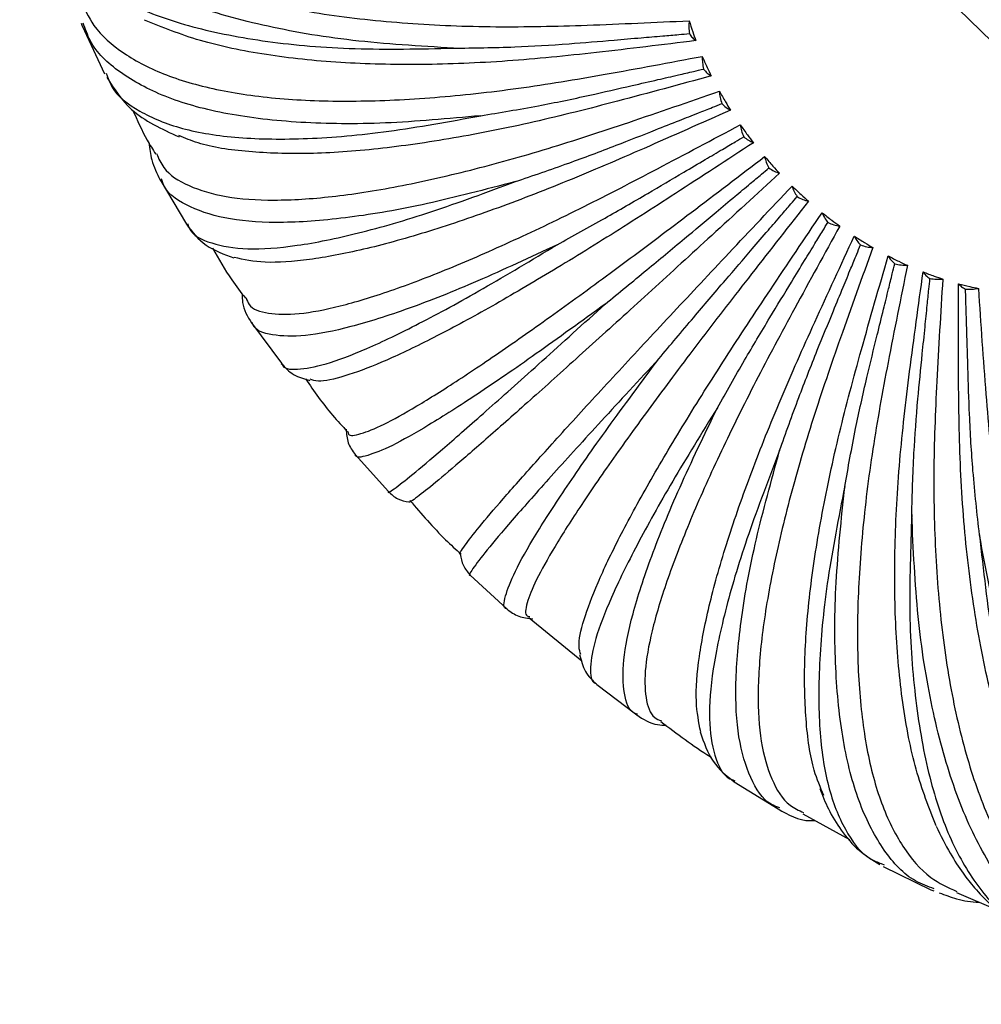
# Paper-space layout '_Trimétrica' of a CAD drawing. Header units: millimetres. Extents: x -718 to 155, y -810 to 550.
# Tile 1 of 29: x -713 to -653, y -808 to -746. Entities that reach past the tile are written whole.
import ezdxf

# ---------------------------------------------------------------- set-up
doc = ezdxf.new("R2010")
doc.units = ezdxf.units.MM

psp = doc.layouts.new('_Trimétrica')

# ---------------------------------------------------------------- linework, layer by layer
at = {"color": 7, "linetype": 'Continuous', "lineweight": 25}
for p, q in [((-640.221, -759.68), (-668.842, -731.748)), ((-709.307, -746.585), (-709.247, -746.77)), ((-709.245, -746.765), (-707.855, -749.763)), ((-709.133, -746.713), (-709.19, -746.581)), ((-707.747, -749.713), (-707.676, -749.88)), ((-704.369, -756.381), (-702.736, -759.138)), ((-702.667, -759.097), (-702.646, -759.153)), ((-698.666, -765.294), (-696.808, -767.826)), ((-692.2, -773.515), (-690.129, -775.834)), ((-685.012, -781.044), (-682.729, -783.157)), ((-681.349, -783.711), (-678.054, -786.407)), ((-677.122, -787.869), (-674.621, -789.773)), ((-668.55, -793.861), (-668.491, -793.885)), ((-668.534, -793.955), (-665.802, -795.64)), ((-665.699, -795.58), (-665.751, -795.558)), ((-664.258, -795.954), (-661.334, -797.558)), ((-659.366, -799.057), (-659.187, -799.138)), ((-659.239, -799.246), (-656.259, -800.691)), ((-656.264, -800.693), (-656.072, -800.76)), ((-656.066, -800.641), (-656.204, -800.578)), ((-654.668, -800.863), (-652.081, -801.957))]:
    psp.add_line(p, q, dxfattribs=at)
for points, knots in [([(-713.142, -734.874), (-713.136, -734.918), (-712.985, -735.934), (-711.916, -737.695), (-709.879, -740.089), (-706.955, -742.129), (-703.33, -743.82), (-699.062, -745.134), (-694.267, -746.072), (-689.052, -746.639), (-683.553, -746.871), (-677.582, -746.734), (-673.488, -746.54), (-671.354, -746.44)], [0, 0, 0, 0, 0.004693, 0.108501, 0.212628, 0.316443, 0.419326, 0.520691, 0.620003, 0.716793, 0.810669, 0.901318, 1, 1, 1, 1]), ([(-686.058, -748.153), (-688.204, -748.023), (-692.493, -747.761), (-698.097, -746.78), (-702.97, -745.383), (-707.003, -743.549), (-710.116, -741.305), (-712.226, -738.932), (-712.841, -737.171), (-713.105, -736.414)], [0, 0, 0, 0, 0.1476967, 0.2952533, 0.4439851, 0.5915253, 0.739247, 0.8879273, 1, 1, 1, 1]), ([(-711.943, -739.736), (-711.742, -740.3), (-711.226, -741.752), (-709.311, -743.673), (-706.354, -745.507), (-702.477, -746.888), (-697.77, -747.804), (-692.343, -748.283), (-688.152, -748.196), (-686.058, -748.153)], [0, 0, 0, 0, 0.095313, 0.245482, 0.396403, 0.547573, 0.69772, 0.848921, 1, 1, 1, 1]), ([(-709.333, -745.117), (-709.095, -745.671), (-708.546, -746.95), (-706.74, -748.528), (-704.11, -749.891), (-700.748, -750.837), (-696.768, -751.376), (-692.264, -751.517), (-687.345, -751.283), (-682.138, -750.721), (-676.463, -749.778), (-672.567, -749.045), (-670.536, -748.663)], [0, 0, 0, 0, 0.0819733, 0.1891986, 0.2961027, 0.4020475, 0.506429, 0.608696, 0.7083663, 0.8050354, 0.898382, 1, 1, 1, 1]), ([(-684.364, -752.371), (-686.394, -752.555), (-690.451, -752.924), (-695.719, -752.858), (-700.27, -752.333), (-704.007, -751.318), (-706.828, -749.816), (-708.562, -748.275), (-708.995, -747.09), (-709.133, -746.713)], [0, 0, 0, 0, 0.154256, 0.308365, 0.463702, 0.617794, 0.772076, 0.927359, 1, 1, 1, 1]), ([(-670.932, -747.679), (-673.012, -747.936), (-677.004, -748.43), (-682.822, -749.016), (-688.17, -749.226), (-693.235, -749.107), (-697.869, -748.608), (-702.029, -747.746), (-704.239, -746.848), (-705.352, -746.396)], [0, 0, 0, 0, 0.144365, 0.276979, 0.414313, 0.555911, 0.701198, 0.849488, 1, 1, 1, 1]), ([(-671.354, -746.44), (-671.364, -746.572), (-671.384, -746.838), (-671.355, -747.107), (-671.34, -747.242)], [0, 0, 0, 0, 0.499434, 1, 1, 1, 1]), ([(-671.354, -746.44), (-671.281, -746.672), (-671.15, -747.086), (-670.998, -747.498), (-670.932, -747.679)], [0, 0, 0, 0, 0.560828, 1, 1, 1, 1]), ([(-686.058, -748.153), (-684.797, -748.137), (-682.467, -748.108), (-679.087, -747.907), (-676.417, -747.677), (-674.466, -747.511), (-673.119, -747.395), (-672.115, -747.309), (-671.56, -747.261), (-671.34, -747.242)], [0, 0, 0, 0, 0.272344, 0.5031167, 0.6895117, 0.8011653, 0.8901313, 0.9564095, 1, 1, 1, 1]), ([(-671.34, -747.242), (-671.278, -747.332), (-671.155, -747.513), (-671.006, -747.623), (-670.932, -747.679)], [0, 0, 0, 0, 0.49956, 1, 1, 1, 1]), ([(-670.536, -748.663), (-670.436, -748.893), (-670.257, -749.301), (-670.059, -749.704), (-669.972, -749.881)], [0, 0, 0, 0, 0.561377, 1, 1, 1, 1]), ([(-670.536, -748.663), (-670.536, -748.795), (-670.534, -749.058), (-670.478, -749.324), (-670.45, -749.457)], [0, 0, 0, 0, 0.4994343, 1, 1, 1, 1]), ([(-684.364, -752.371), (-683.176, -752.174), (-680.98, -751.81), (-677.785, -751.148), (-675.258, -750.564), (-673.411, -750.14), (-672.135, -749.846), (-671.184, -749.626), (-670.659, -749.505), (-670.45, -749.457)], [0, 0, 0, 0, 0.272344, 0.503116, 0.689511, 0.801165, 0.890131, 0.956409, 1, 1, 1, 1]), ([(-670.45, -749.457), (-670.376, -749.545), (-670.227, -749.721), (-670.057, -749.828), (-669.972, -749.881)], [0, 0, 0, 0, 0.49956, 1, 1, 1, 1]), ([(-707.709, -749.962), (-707.254, -750.681), (-706.237, -752.285), (-704.277, -753.19), (-703.194, -753.69)], [0, 0, 0, 0, 0.447647, 1, 1, 1, 1]), ([(-707.676, -749.88), (-707.596, -750.098), (-707.264, -751.008), (-705.744, -752.142), (-703.132, -753.247), (-699.601, -753.815), (-695.273, -753.869), (-690.24, -753.441), (-686.322, -752.727), (-684.364, -752.371)], [0, 0, 0, 0, 0.049835, 0.207553, 0.36606, 0.52483, 0.682525, 0.841327, 1, 1, 1, 1]), ([(-669.972, -749.881), (-671.931, -750.417), (-675.691, -751.444), (-681.16, -752.829), (-686.167, -753.825), (-690.881, -754.498), (-695.19, -754.796), (-698.944, -754.665), (-701.659, -754.273), (-702.824, -753.763), (-703.207, -753.596)], [0, 0, 0, 0, 0.134467, 0.257989, 0.385908, 0.517798, 0.653124, 0.791248, 0.931441, 1, 1, 1, 1]), ([(-704.597, -754.733), (-704.468, -755.036), (-704.106, -755.884), (-702.667, -756.796), (-700.378, -757.489), (-697.37, -757.707), (-693.765, -757.486), (-689.644, -756.848), (-685.11, -755.829), (-680.285, -754.49), (-674.999, -752.758), (-671.362, -751.498), (-669.466, -750.841)], [0, 0, 0, 0, 0.061231, 0.170879, 0.280198, 0.388537, 0.495277, 0.599855, 0.701777, 0.80063, 0.896086, 1, 1, 1, 1]), ([(-669.466, -750.841), (-669.34, -751.063), (-669.116, -751.459), (-668.875, -751.848), (-668.769, -752.018)], [0, 0, 0, 0, 0.561938, 1, 1, 1, 1]), ([(-669.466, -750.841), (-669.455, -750.97), (-669.433, -751.227), (-669.353, -751.486), (-669.313, -751.615)], [0, 0, 0, 0, 0.499434, 1, 1, 1, 1]), ([(-682.198, -756.481), (-681.103, -756.108), (-679.079, -755.418), (-676.121, -754.307), (-673.775, -753.378), (-672.061, -752.702), (-670.877, -752.234), (-669.994, -751.885), (-669.507, -751.692), (-669.313, -751.615)], [0, 0, 0, 0, 0.272344, 0.503117, 0.689512, 0.801165, 0.890131, 0.95641, 1, 1, 1, 1]), ([(-669.313, -751.615), (-669.227, -751.699), (-669.054, -751.868), (-668.864, -751.968), (-668.769, -752.018)], [0, 0, 0, 0, 0.49956, 1, 1, 1, 1]), ([(-706.091, -752.013), (-705.808, -752.648), (-705.385, -753.593), (-704.834, -754.475), (-704.652, -754.766)], [0, 0, 0, 0, 0.6706993, 1, 1, 1, 1]), ([(-668.769, -752.018), (-670.576, -752.823), (-674.044, -754.368), (-679.077, -756.528), (-683.654, -758.286), (-687.936, -759.729), (-691.809, -760.791), (-695.161, -761.415), (-697.907, -761.613), (-699.157, -761.351), (-699.761, -761.224)], [0, 0, 0, 0, 0.126564, 0.242826, 0.363226, 0.487364, 0.614737, 0.744743, 0.876696, 1, 1, 1, 1]), ([(-699.015, -763.737), (-698.962, -763.884), (-698.776, -764.4), (-697.7, -764.756), (-695.824, -764.806), (-693.25, -764.322), (-690.101, -763.37), (-686.447, -761.982), (-682.384, -760.206), (-678.025, -758.12), (-673.212, -755.627), (-669.891, -753.859), (-668.161, -752.937)], [0, 0, 0, 0, 0.044768, 0.156339, 0.267575, 0.377814, 0.486426, 0.592837, 0.696547, 0.797134, 0.894264, 1, 1, 1, 1]), ([(-668.161, -752.937), (-668.011, -753.15), (-667.746, -753.527), (-667.464, -753.894), (-667.341, -754.055)], [0, 0, 0, 0, 0.562514, 1, 1, 1, 1]), ([(-668.161, -752.937), (-668.14, -753.062), (-668.099, -753.312), (-667.997, -753.559), (-667.945, -753.683)], [0, 0, 0, 0, 0.499434, 1, 1, 1, 1]), ([(-705.069, -754.075), (-705.028, -754.429), (-704.929, -755.27), (-704.577, -755.975), (-704.373, -756.383)], [0, 0, 0, 0, 0.421029, 1, 1, 1, 1]), ([(-667.341, -754.055), (-668.968, -755.118), (-672.09, -757.156), (-676.606, -760.055), (-680.672, -762.54), (-684.441, -764.718), (-687.798, -766.505), (-690.671, -767.855), (-692.936, -768.683), (-694.418, -769.022), (-694.864, -768.868), (-695.02, -768.814)], [0, 0, 0, 0, 0.117079, 0.224628, 0.336005, 0.45084, 0.568666, 0.688929, 0.810993, 0.934163, 1, 1, 1, 1]), ([(-679.594, -760.419), (-678.61, -759.877), (-676.792, -758.876), (-674.119, -757.334), (-671.991, -756.075), (-670.437, -755.156), (-669.364, -754.522), (-668.563, -754.049), (-668.121, -753.787), (-667.945, -753.683)], [0, 0, 0, 0, 0.272344, 0.503117, 0.689512, 0.801165, 0.890131, 0.95641, 1, 1, 1, 1]), ([(-667.945, -753.683), (-667.848, -753.762), (-667.653, -753.92), (-667.445, -754.01), (-667.341, -754.055)], [0, 0, 0, 0, 0.49956, 1, 1, 1, 1]), ([(-692.652, -772.072), (-692.648, -772.133), (-692.631, -772.396), (-691.919, -772.284), (-690.52, -771.725), (-688.451, -770.578), (-685.833, -768.935), (-682.725, -766.836), (-679.209, -764.346), (-675.392, -761.552), (-671.131, -758.34), (-668.179, -756.092), (-666.64, -754.92)], [0, 0, 0, 0, 0.034375, 0.14716, 0.259607, 0.371045, 0.480838, 0.588408, 0.693245, 0.794927, 0.893113, 1, 1, 1, 1]), ([(-666.64, -754.92), (-666.469, -755.119), (-666.167, -755.471), (-665.85, -755.812), (-665.711, -755.961)], [0, 0, 0, 0, 0.563111, 1, 1, 1, 1]), ([(-666.64, -754.92), (-666.611, -755.039), (-666.552, -755.278), (-666.43, -755.511), (-666.369, -755.629)], [0, 0, 0, 0, 0.499434, 1, 1, 1, 1]), ([(-665.711, -755.961), (-667.132, -757.264), (-669.859, -759.764), (-673.784, -763.354), (-677.27, -766.519), (-680.45, -769.384), (-683.226, -771.855), (-685.519, -773.861), (-687.282, -775.36), (-688.376, -776.222), (-688.876, -776.576), (-688.827, -776.47), (-688.824, -776.463)], [0, 0, 0, 0, 0.109898, 0.21085, 0.315396, 0.423187, 0.533787, 0.646673, 0.76125, 0.876865, 0.992827, 1, 1, 1, 1]), ([(-676.592, -764.124), (-675.737, -763.423), (-674.157, -762.129), (-671.812, -760.181), (-669.936, -758.611), (-668.566, -757.466), (-667.62, -756.674), (-666.914, -756.084), (-666.524, -755.758), (-666.369, -755.629)], [0, 0, 0, 0, 0.2723437, 0.5031161, 0.6895112, 0.8011647, 0.8901308, 0.9564093, 1, 1, 1, 1]), ([(-666.369, -755.629), (-666.262, -755.7), (-666.047, -755.844), (-665.823, -755.922), (-665.711, -755.961)], [0, 0, 0, 0, 0.49956, 1, 1, 1, 1]), ([(-682.198, -756.481), (-684.076, -756.974), (-687.83, -757.961), (-692.657, -758.79), (-696.787, -759.118), (-700.135, -758.907), (-702.58, -758.127), (-703.966, -757.249), (-704.239, -756.477), (-704.296, -756.316)], [0, 0, 0, 0, 0.1592998, 0.3184486, 0.4788649, 0.6379959, 0.7973227, 0.9576834, 1, 1, 1, 1]), ([(-702.646, -759.153), (-702.619, -759.236), (-702.431, -759.82), (-701.241, -760.378), (-699.046, -760.776), (-695.954, -760.555), (-692.098, -759.771), (-687.56, -758.465), (-683.985, -757.142), (-682.198, -756.481)], [0, 0, 0, 0, 0.026994, 0.188504, 0.350821, 0.513407, 0.674893, 0.837512, 1, 1, 1, 1]), ([(-685.635, -779.728), (-685.637, -779.729), (-685.746, -779.76), (-685.4, -779.245), (-684.552, -778.141), (-683.049, -776.375), (-681.03, -774.092), (-678.534, -771.334), (-675.636, -768.183), (-672.429, -764.733), (-668.788, -760.855), (-666.251, -758.161), (-664.928, -756.758)], [0, 0, 0, 0, 0.002195, 0.118738, 0.234932, 0.350084, 0.463537, 0.574691, 0.683023, 0.788093, 0.889551, 1, 1, 1, 1]), ([(-664.928, -756.758), (-664.742, -756.937), (-664.406, -757.26), (-664.059, -757.568), (-663.905, -757.705)], [0, 0, 0, 0, 0.556609, 1, 1, 1, 1]), ([(-664.928, -756.758), (-664.892, -756.87), (-664.818, -757.095), (-664.679, -757.312), (-664.609, -757.42)], [0, 0, 0, 0, 0.499434, 1, 1, 1, 1]), ([(-663.905, -757.705), (-665.098, -759.228), (-667.387, -762.151), (-670.657, -766.373), (-673.498, -770.161), (-676.028, -773.654), (-678.157, -776.75), (-679.821, -779.365), (-680.976, -781.442), (-681.531, -782.862), (-681.632, -783.595), (-681.355, -783.63), (-681.29, -783.639)], [0, 0, 0, 0, 0.106833, 0.204971, 0.306601, 0.411387, 0.518903, 0.628641, 0.740024, 0.852415, 0.965143, 1, 1, 1, 1]), ([(-673.241, -767.536), (-672.529, -766.689), (-671.215, -765.124), (-669.236, -762.804), (-667.642, -760.948), (-666.477, -759.593), (-665.673, -758.657), (-665.073, -757.959), (-664.741, -757.573), (-664.609, -757.42)], [0, 0, 0, 0, 0.272344, 0.503116, 0.689511, 0.801165, 0.890131, 0.956409, 1, 1, 1, 1]), ([(-664.609, -757.42), (-664.494, -757.484), (-664.262, -757.61), (-664.024, -757.673), (-663.905, -757.705)], [0, 0, 0, 0, 0.49956, 1, 1, 1, 1]), ([(-678.11, -786.006), (-678.162, -785.853), (-678.319, -785.396), (-677.979, -783.91), (-677.139, -781.633), (-675.765, -778.757), (-673.942, -775.407), (-671.719, -771.655), (-669.182, -767.613), (-666.221, -763.131), (-664.139, -760.035), (-663.053, -758.421)], [0, 0, 0, 0, 0.062078, 0.185743, 0.308298, 0.429045, 0.547346, 0.662643, 0.774468, 0.88245, 1, 1, 1, 1]), ([(-663.053, -758.421), (-662.851, -758.581), (-662.488, -758.868), (-662.116, -759.14), (-661.951, -759.26)], [0, 0, 0, 0, 0.55722, 1, 1, 1, 1]), ([(-663.053, -758.421), (-663.01, -758.525), (-662.924, -758.734), (-662.77, -758.932), (-662.693, -759.031)], [0, 0, 0, 0, 0.4994343, 1, 1, 1, 1]), ([(-669.592, -770.603), (-669.037, -769.624), (-668.012, -767.816), (-666.432, -765.16), (-665.143, -763.047), (-664.203, -761.504), (-663.553, -760.438), (-663.068, -759.644), (-662.8, -759.205), (-662.693, -759.031)], [0, 0, 0, 0, 0.272344, 0.503117, 0.689512, 0.801165, 0.890131, 0.95641, 1, 1, 1, 1]), ([(-662.693, -759.031), (-662.571, -759.084), (-662.325, -759.191), (-662.076, -759.237), (-661.951, -759.26)], [0, 0, 0, 0, 0.49956, 1, 1, 1, 1]), ([(-702.737, -759.143), (-702.367, -759.618), (-701.629, -760.566), (-700.388, -761.019), (-699.769, -761.245)], [0, 0, 0, 0, 0.501708, 1, 1, 1, 1]), ([(-661.951, -759.26), (-662.897, -760.98), (-664.713, -764.28), (-667.274, -769.065), (-669.419, -773.407), (-671.244, -777.461), (-672.674, -781.114), (-673.655, -784.272), (-674.157, -786.867), (-674.112, -788.772), (-673.753, -789.875), (-673.232, -790.084), (-673.085, -790.143)], [0, 0, 0, 0, 0.105853, 0.20309, 0.303788, 0.407612, 0.514141, 0.622873, 0.733233, 0.844592, 0.956286, 1, 1, 1, 1]), ([(-670.631, -790.83), (-670.751, -790.234), (-671.004, -788.977), (-670.785, -786.233), (-670.127, -782.867), (-669.021, -778.988), (-667.523, -774.71), (-665.703, -770.145), (-663.471, -765.133), (-661.875, -761.682), (-661.043, -759.884)], [0, 0, 0, 0, 0.1199158, 0.2523789, 0.3828872, 0.5107519, 0.6353698, 0.7562354, 0.8729468, 1, 1, 1, 1]), ([(-661.043, -759.884), (-660.829, -760.022), (-660.444, -760.27), (-660.053, -760.5), (-659.88, -760.601)], [0, 0, 0, 0, 0.557806, 1, 1, 1, 1]), ([(-661.043, -759.884), (-660.995, -759.979), (-660.899, -760.17), (-660.734, -760.346), (-660.652, -760.434)], [0, 0, 0, 0, 0.499434, 1, 1, 1, 1]), ([(-701.11, -760.625), (-700.728, -761.301), (-700.112, -762.392), (-699.343, -763.386), (-699.051, -763.764)], [0, 0, 0, 0, 0.619371, 1, 1, 1, 1]), ([(-679.594, -760.419), (-681.286, -761.21), (-684.67, -762.791), (-688.96, -764.482), (-692.577, -765.631), (-695.448, -766.196), (-697.44, -766.108), (-698.487, -765.778), (-698.616, -765.311), (-698.629, -765.263)], [0, 0, 0, 0, 0.1632301, 0.3263055, 0.4906797, 0.6537369, 0.8169946, 0.9813118, 1, 1, 1, 1]), ([(-696.779, -767.813), (-696.775, -767.837), (-696.725, -768.177), (-695.869, -768.249), (-694.161, -767.973), (-691.593, -767), (-688.297, -765.418), (-684.345, -763.274), (-681.177, -761.371), (-679.594, -760.419)], [0, 0, 0, 0, 0.012216, 0.176179, 0.340961, 0.506017, 0.669956, 0.835044, 1, 1, 1, 1]), ([(-659.88, -760.601), (-660.565, -762.491), (-661.879, -766.115), (-663.689, -771.388), (-665.094, -776.208), (-666.173, -780.745), (-666.861, -784.878), (-667.121, -788.506), (-666.93, -791.545), (-666.249, -793.874), (-665.347, -795.345), (-664.505, -795.734), (-664.211, -795.869)], [0, 0, 0, 0, 0.104177, 0.199875, 0.298978, 0.401159, 0.506002, 0.613012, 0.721625, 0.831221, 0.941147, 1, 1, 1, 1]), ([(-665.704, -773.274), (-665.316, -772.181), (-664.598, -770.162), (-663.444, -767.214), (-662.481, -764.877), (-661.78, -763.169), (-661.294, -761.99), (-660.932, -761.112), (-660.731, -760.626), (-660.652, -760.434)], [0, 0, 0, 0, 0.272344, 0.503117, 0.689512, 0.801165, 0.890131, 0.95641, 1, 1, 1, 1]), ([(-660.652, -760.434), (-660.523, -760.476), (-660.267, -760.561), (-660.009, -760.588), (-659.88, -760.601)], [0, 0, 0, 0, 0.49956, 1, 1, 1, 1]), ([(-662.946, -794.8), (-663.16, -794.302), (-663.715, -793.012), (-664.114, -790.135), (-664.199, -786.348), (-663.848, -782.022), (-663.112, -777.298), (-662.045, -772.291), (-660.579, -766.83), (-659.495, -763.078), (-658.93, -761.123)], [0, 0, 0, 0, 0.086275, 0.223802, 0.359298, 0.492051, 0.621432, 0.746918, 0.86809, 1, 1, 1, 1]), ([(-658.93, -761.123), (-658.707, -761.237), (-658.307, -761.441), (-657.903, -761.626), (-657.725, -761.708)], [0, 0, 0, 0, 0.558374, 1, 1, 1, 1]), ([(-658.93, -761.123), (-658.879, -761.209), (-658.776, -761.38), (-658.603, -761.531), (-658.516, -761.607)], [0, 0, 0, 0, 0.4994343, 1, 1, 1, 1]), ([(-661.638, -775.509), (-661.424, -774.321), (-661.028, -772.124), (-660.319, -768.932), (-659.697, -766.407), (-659.245, -764.563), (-658.932, -763.289), (-658.697, -762.34), (-658.568, -761.815), (-658.516, -761.607)], [0, 0, 0, 0, 0.272344, 0.503116, 0.689512, 0.801165, 0.890131, 0.956409, 1, 1, 1, 1]), ([(-657.725, -761.708), (-658.137, -763.737), (-658.929, -767.63), (-659.958, -773.303), (-660.594, -778.519), (-660.896, -783.455), (-660.812, -787.984), (-660.32, -791.998), (-659.408, -795.404), (-658.065, -798.086), (-656.49, -799.95), (-655.201, -800.541), (-654.64, -800.797)], [0, 0, 0, 0, 0.101567, 0.194868, 0.291489, 0.391109, 0.493326, 0.597655, 0.703547, 0.810398, 0.91757, 1, 1, 1, 1]), ([(-655.941, -796.704), (-656.382, -795.574), (-657.257, -793.331), (-658.068, -789.131), (-658.508, -784.465), (-658.556, -779.378), (-658.268, -774.016), (-657.593, -768.193), (-657.038, -764.201), (-656.748, -762.12)], [0, 0, 0, 0, 0.1505118, 0.2988025, 0.4440894, 0.5856871, 0.7230212, 0.8556351, 1, 1, 1, 1]), ([(-658.516, -761.607), (-658.384, -761.638), (-658.12, -761.698), (-657.856, -761.705), (-657.725, -761.708)], [0, 0, 0, 0, 0.49956, 1, 1, 1, 1]), ([(-656.748, -762.12), (-656.52, -762.208), (-656.111, -762.365), (-655.7, -762.502), (-655.519, -762.562)], [0, 0, 0, 0, 0.558928, 1, 1, 1, 1]), ([(-656.748, -762.12), (-656.695, -762.194), (-656.587, -762.344), (-656.41, -762.47), (-656.321, -762.533)], [0, 0, 0, 0, 0.499434, 1, 1, 1, 1]), ([(-657.458, -777.273), (-657.423, -776.008), (-657.358, -773.672), (-657.106, -770.287), (-656.835, -767.615), (-656.64, -765.662), (-656.503, -764.314), (-656.401, -763.309), (-656.344, -762.754), (-656.321, -762.533)], [0, 0, 0, 0, 0.2723439, 0.5031165, 0.6895116, 0.8011651, 0.8901311, 0.9564095, 1, 1, 1, 1]), ([(-656.321, -762.533), (-656.187, -762.551), (-655.918, -762.585), (-655.652, -762.57), (-655.519, -762.562)], [0, 0, 0, 0, 0.49956, 1, 1, 1, 1]), ([(-655.519, -762.562), (-655.653, -764.699), (-655.91, -768.799), (-656.139, -774.782), (-655.989, -780.302), (-655.496, -785.547), (-654.622, -790.381), (-653.361, -794.696), (-651.71, -798.377), (-649.695, -801.364), (-647.312, -803.476), (-645.52, -804.603), (-644.464, -804.784), (-644.387, -804.797)], [0, 0, 0, 0, 0.098347, 0.188688, 0.282245, 0.378707, 0.477682, 0.578703, 0.681237, 0.784699, 0.888473, 0.991928, 1, 1, 1, 1]), ([(-648.884, -797.999), (-649.335, -797.19), (-650.454, -795.178), (-651.843, -791.192), (-653.081, -786.273), (-653.927, -780.917), (-654.43, -775.294), (-654.559, -769.203), (-654.541, -765.032), (-654.532, -762.857)], [0, 0, 0, 0, 0.10512, 0.261334, 0.414385, 0.563548, 0.708221, 0.847921, 1, 1, 1, 1]), ([(-654.532, -762.857), (-654.301, -762.918), (-653.89, -763.026), (-653.479, -763.113), (-653.298, -763.151)], [0, 0, 0, 0, 0.5594738, 1, 1, 1, 1]), ([(-654.532, -762.857), (-654.477, -762.921), (-654.368, -763.048), (-654.19, -763.147), (-654.101, -763.197)], [0, 0, 0, 0, 0.4994343, 1, 1, 1, 1]), ([(-654.101, -763.197), (-653.966, -763.201), (-653.697, -763.208), (-653.431, -763.17), (-653.298, -763.151)], [0, 0, 0, 0, 0.49956, 1, 1, 1, 1]), ([(-653.229, -778.537), (-653.375, -777.218), (-653.646, -774.782), (-653.856, -771.258), (-653.94, -768.48), (-654.004, -766.449), (-654.046, -765.048), (-654.077, -764.003), (-654.094, -763.426), (-654.101, -763.197)], [0, 0, 0, 0, 0.2723437, 0.5031162, 0.6895113, 0.8011648, 0.8901309, 0.9564093, 1, 1, 1, 1]), ([(-653.298, -763.151), (-653.151, -765.362), (-652.87, -769.605), (-652.294, -775.802), (-651.351, -781.531), (-650.058, -786.988), (-648.388, -792.033), (-646.351, -796.553), (-643.961, -800.432), (-641.252, -803.595), (-638.254, -805.901), (-635.726, -807.226), (-634.152, -807.48), (-633.721, -807.549)], [0, 0, 0, 0, 0.09539, 0.183016, 0.273761, 0.367323, 0.463323, 0.561307, 0.660759, 0.761112, 0.861766, 0.962111, 1, 1, 1, 1]), ([(-699.254, -763.491), (-699.254, -763.673), (-699.254, -764.365), (-698.917, -764.901), (-698.669, -765.295)], [0, 0, 0, 0, 0.2631224, 1, 1, 1, 1]), ([(-676.592, -764.124), (-678.069, -765.196), (-681.021, -767.339), (-684.686, -769.846), (-687.706, -771.771), (-690.019, -773.068), (-691.494, -773.635), (-692.199, -773.762), (-692.189, -773.514), (-692.189, -773.505)], [0, 0, 0, 0, 0.165298, 0.330439, 0.496895, 0.662017, 0.827343, 0.993741, 1, 1, 1, 1]), ([(-690.121, -775.828), (-690.124, -775.832), (-690.217, -775.983), (-689.713, -775.633), (-688.556, -774.727), (-686.585, -773.05), (-683.93, -770.721), (-680.647, -767.793), (-677.944, -765.347), (-676.592, -764.124)], [0, 0, 0, 0, 0.004599, 0.169827, 0.33588, 0.502208, 0.667411, 0.833773, 1, 1, 1, 1]), ([(-673.241, -767.536), (-674.475, -768.869), (-676.941, -771.533), (-679.902, -774.795), (-682.251, -777.441), (-683.934, -779.415), (-684.836, -780.595), (-685.174, -781.118), (-685.009, -781.039), (-685.005, -781.036)], [0, 0, 0, 0, 0.165526, 0.330895, 0.497581, 0.662932, 0.828486, 0.995115, 1, 1, 1, 1]), ([(-682.718, -783.146), (-682.728, -783.145), (-682.987, -783.141), (-682.872, -782.418), (-682.316, -780.928), (-681.012, -778.609), (-679.064, -775.596), (-676.524, -771.951), (-674.335, -769.008), (-673.241, -767.536)], [0, 0, 0, 0, 0.006674, 0.171557, 0.337264, 0.503246, 0.668104, 0.834119, 1, 1, 1, 1]), ([(-696.811, -767.83), (-696.575, -768.085), (-696.103, -768.594), (-695.385, -768.798), (-695.027, -768.899)], [0, 0, 0, 0, 0.501245, 1, 1, 1, 1]), ([(-695.303, -768.795), (-694.763, -769.572), (-693.958, -770.73), (-692.995, -771.757), (-692.678, -772.095)], [0, 0, 0, 0, 0.671413, 1, 1, 1, 1]), ([(-669.592, -770.603), (-670.56, -772.171), (-672.494, -775.307), (-674.684, -779.252), (-676.298, -782.55), (-677.289, -785.135), (-677.569, -786.877), (-677.489, -787.763), (-677.134, -787.832), (-677.108, -787.837)], [0, 0, 0, 0, 0.164171, 0.328187, 0.493509, 0.657506, 0.821705, 0.986969, 1, 1, 1, 1]), ([(-674.587, -789.734), (-674.639, -789.718), (-675.117, -789.571), (-675.454, -788.499), (-675.542, -786.479), (-674.959, -783.591), (-673.777, -779.966), (-672.041, -775.682), (-670.408, -772.295), (-669.592, -770.603)], [0, 0, 0, 0, 0.019922, 0.182606, 0.346103, 0.509871, 0.672531, 0.836331, 1, 1, 1, 1]), ([(-692.766, -771.931), (-692.744, -772.226), (-692.7, -772.818), (-692.369, -773.284), (-692.203, -773.517)], [0, 0, 0, 0, 0.498916, 1, 1, 1, 1]), ([(-665.704, -773.274), (-666.387, -775.05), (-667.751, -778.601), (-669.114, -783.147), (-669.941, -787.02), (-670.189, -790.141), (-669.804, -792.383), (-669.24, -793.614), (-668.639, -793.829), (-668.55, -793.861)], [0, 0, 0, 0, 0.161625, 0.323097, 0.485855, 0.647309, 0.808961, 0.971662, 1, 1, 1, 1]), ([(-665.751, -795.558), (-665.915, -795.495), (-666.693, -795.197), (-667.57, -793.777), (-668.341, -791.293), (-668.523, -787.915), (-668.153, -783.763), (-667.268, -778.928), (-666.225, -775.158), (-665.704, -773.274)], [0, 0, 0, 0, 0.042587, 0.201508, 0.361225, 0.521206, 0.680103, 0.840116, 1, 1, 1, 1]), ([(-661.638, -775.509), (-662.021, -777.461), (-662.786, -781.363), (-663.28, -786.419), (-663.279, -790.778), (-662.747, -794.351), (-661.662, -797.023), (-660.523, -798.598), (-659.593, -798.967), (-659.366, -799.057)], [0, 0, 0, 0, 0.157805, 0.31546, 0.474371, 0.632009, 0.789841, 0.948697, 1, 1, 1, 1]), ([(-656.204, -800.578), (-656.598, -800.424), (-657.798, -799.956), (-659.342, -798.167), (-660.828, -795.294), (-661.805, -791.513), (-662.279, -786.926), (-662.28, -781.636), (-661.852, -777.551), (-661.638, -775.51)], [0, 0, 0, 0, 0.0750278, 0.2285646, 0.382869, 0.537429, 0.6909428, 0.8455338, 1, 1, 1, 1]), ([(-690.132, -775.837), (-689.946, -776.004), (-689.577, -776.337), (-689.086, -776.433), (-688.841, -776.481)], [0, 0, 0, 0, 0.500315, 1, 1, 1, 1]), ([(-688.781, -776.386), (-688.062, -777.226), (-687.054, -778.402), (-685.913, -779.446), (-685.587, -779.745)], [0, 0, 0, 0, 0.714152, 1, 1, 1, 1]), ([(-657.458, -777.273), (-657.531, -779.366), (-657.677, -783.55), (-657.274, -789.015), (-656.418, -793.766), (-655.08, -797.701), (-653.273, -800.728), (-651.359, -802.71), (-649.895, -803.274), (-649.331, -803.492)], [0, 0, 0, 0, 0.150544, 0.300946, 0.452546, 0.602931, 0.7535, 0.905047, 1, 1, 1, 1]), ([(-645.957, -804.74), (-646.74, -804.448), (-648.522, -803.783), (-650.901, -801.597), (-653.12, -798.421), (-654.91, -794.33), (-656.249, -789.406), (-657.157, -783.765), (-657.358, -779.436), (-657.458, -777.273)], [0, 0, 0, 0, 0.114937, 0.26185, 0.409496, 0.557387, 0.704278, 0.852199, 1, 1, 1, 1]), ([(-634.93, -807.839), (-635.129, -807.819), (-636.585, -807.666), (-639.093, -806.412), (-642.382, -804.036), (-645.339, -800.617), (-647.948, -796.321), (-650.158, -791.163), (-651.98, -785.281), (-652.813, -780.784), (-653.229, -778.537)], [0, 0, 0, 0, 0.022059, 0.162249, 0.301308, 0.441062, 0.581047, 0.720086, 0.860099, 1, 1, 1, 1]), ([(-653.229, -778.537), (-652.988, -780.734), (-652.505, -785.128), (-651.191, -790.894), (-649.466, -795.939), (-647.308, -800.129), (-644.771, -803.462), (-641.848, -805.732), (-639.744, -806.905), (-638.566, -807.037), (-638.544, -807.04)], [0, 0, 0, 0, 0.142254, 0.284374, 0.427625, 0.569729, 0.712007, 0.855209, 0.997211, 1, 1, 1, 1]), ([(-685.64, -779.732), (-685.596, -779.981), (-685.509, -780.478), (-685.179, -780.857), (-685.015, -781.047)], [0, 0, 0, 0, 0.499707, 1, 1, 1, 1]), ([(-682.731, -783.161), (-682.495, -783.335), (-682.022, -783.683), (-681.415, -783.739), (-681.111, -783.766)], [0, 0, 0, 0, 0.500021, 1, 1, 1, 1]), ([(-678.197, -786.002), (-678.099, -786.376), (-677.903, -787.124), (-677.384, -787.622), (-677.125, -787.871)], [0, 0, 0, 0, 0.500544, 1, 1, 1, 1]), ([(-674.622, -789.777), (-674.219, -790.042), (-673.679, -790.396), (-672.972, -790.409), (-672.793, -790.412)], [0, 0, 0, 0, 0.747278, 1, 1, 1, 1]), ([(-673.114, -790.184), (-672.113, -790.944), (-671.082, -791.727), (-669.989, -792.408), (-669.958, -792.428)], [0, 0, 0, 0, 0.971848, 1, 1, 1, 1]), ([(-670.66, -790.838), (-670.435, -791.491), (-669.99, -792.785), (-669.02, -793.568), (-668.539, -793.956)], [0, 0, 0, 0, 0.504825, 1, 1, 1, 1]), ([(-663.199, -794.363), (-663.028, -794.797), (-662.649, -795.758), (-661.839, -797.07), (-660.793, -798.29), (-659.898, -798.835), (-659.454, -799.105)], [0, 0, 0, 0, 0.199139, 0.440259, 0.722908, 1, 1, 1, 1]), ([(-665.804, -795.643), (-665.169, -796.008), (-664.453, -796.42), (-663.606, -796.37), (-663.509, -796.364)], [0, 0, 0, 0, 0.885519, 1, 1, 1, 1]), ([(-655.935, -796.717), (-655.65, -797.299), (-655.124, -798.376), (-654.288, -799.63), (-653.497, -800.648), (-652.487, -801.696), (-651.133, -802.786), (-649.995, -803.303), (-649.395, -803.575)], [0, 0, 0, 0, 0.169075, 0.31224, 0.434285, 0.586716, 0.78181, 1, 1, 1, 1]), ([(-655.741, -800.875), (-655.384, -801.011), (-654.586, -801.316), (-653.717, -801.461), (-653.242, -801.472), (-653.227, -801.472)], [0, 0, 0, 0, 0.44048, 0.981688, 1, 1, 1, 1])]:
    psp.add_open_spline(points, degree=3, knots=knots, dxfattribs=at)

doc.saveas('drawing.dxf')
